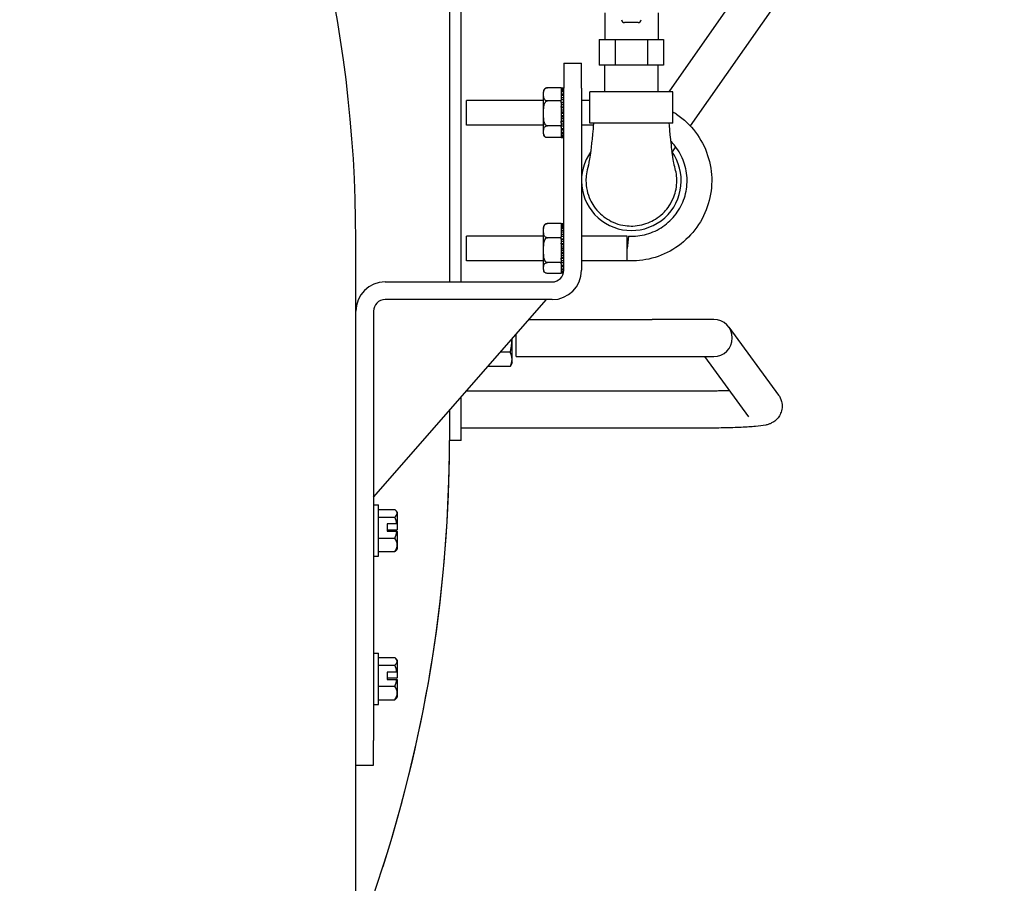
# Model space of a CAD drawing. Header units: inches. Extents: x 24 to 1128, y -94 to 748.
# Tile 102 of 256: x 465 to 475, y 183 to 192. Entities that reach past the tile are written whole.
import ezdxf

# ---------------------------------------------------------------- set-up
doc = ezdxf.new("R2010")
doc.units = ezdxf.units.IN
doc.header["$LTSCALE"] = 32
doc.header["$MEASUREMENT"] = 0
doc.layers.add('Visible (ANSI)', color=7, linetype='Continuous', lineweight=30)

msp = doc.modelspace()

# ---------------------------------------------------------------- linework, layer by layer
at = {"layer": 'Visible (ANSI)'}
for p, q in [((469.14219, 197.39857), (469.14219, 189.25554)), ((469.26179, 189.25554), (469.26179, 197.39857)), ((474.45312, 195.60089), (471.36474, 191.1814)), ((474.7605, 195.38609), (471.58027, 190.83516)), ((470.71418, 191.9794), (470.71418, 191.7104)), ((471.25418, 191.9794), (471.25418, 191.7104)), ((471.05275, 191.88097), (470.9156, 191.88097)), ((470.65913, 191.7104), (470.8217, 191.7104)), ((470.65913, 191.7104), (470.65913, 191.4504)), ((470.8217, 191.7104), (471.14675, 191.7104)), ((470.8217, 191.7104), (470.8217, 191.4504)), ((471.14675, 191.7104), (471.14675, 191.4504)), ((471.14675, 191.7104), (471.30923, 191.7104)), ((471.30923, 191.7104), (471.30923, 191.4504)), ((470.29988, 191.4689), (470.47918, 191.4689)), ((470.29988, 191.4689), (470.29988, 191.2189)), ((470.47918, 191.2189), (470.47918, 191.4689)), ((470.8217, 191.4504), (470.65913, 191.4504)), ((470.71418, 191.1814), (470.71418, 191.4504)), ((471.14675, 191.4504), (470.8217, 191.4504)), ((471.30923, 191.4504), (471.14675, 191.4504)), ((471.25418, 191.1814), (471.25418, 191.4504)), ((470.09488, 190.75631), (470.09488, 191.18149)), ((470.27488, 191.22136), (470.13488, 191.22136)), ((470.27488, 191.21859), (470.27488, 191.22136)), ((470.27488, 191.21886), (470.29988, 191.21886)), ((470.27488, 191.21859), (470.27488, 191.21706)), ((470.29988, 191.21706), (470.27488, 191.21706)), ((470.27488, 191.21706), (470.27488, 191.21165)), ((470.27488, 191.21165), (470.29988, 191.21165)), ((470.27488, 191.21165), (470.27488, 191.20411)), ((470.29988, 191.20411), (470.27488, 191.20411)), ((470.27488, 191.20411), (470.27488, 191.19227)), ((470.27488, 191.19227), (470.29988, 191.19227)), ((470.27488, 191.19227), (470.27488, 191.17937)), ((470.29988, 191.17937), (470.27488, 191.17937)), ((470.27488, 191.17937), (470.27488, 191.16169)), ((470.27488, 191.16169), (470.29988, 191.16169)), ((470.27488, 191.16169), (470.27488, 191.14407)), ((470.29988, 191.14407), (470.27488, 191.14407)), ((470.27488, 191.14407), (470.27488, 191.12144)), ((470.29988, 189.37354), (470.29988, 191.2189)), ((470.47918, 191.2189), (470.47918, 189.37354)), ((470.56418, 190.8614), (470.56418, 191.1814)), ((471.40418, 191.1814), (470.56418, 191.1814)), ((471.40418, 190.8614), (471.40418, 191.1814)), ((470.09488, 191.0939), (469.31544, 191.0939)), ((469.31544, 190.8439), (469.31544, 191.0939)), ((470.27488, 191.0882), (470.13488, 191.0882)), ((470.27488, 191.12144), (470.29988, 191.12144)), ((470.27488, 191.12144), (470.27488, 191.09998)), ((470.29988, 191.09998), (470.27488, 191.09998)), ((470.27488, 191.09998), (470.27488, 191.09585)), ((470.27488, 191.0882), (470.27488, 191.09585)), ((470.27488, 191.07369), (470.27488, 191.0882)), ((470.27488, 191.07449), (470.29988, 191.07449)), ((470.27488, 191.07369), (470.27488, 191.07354)), ((470.27488, 191.07354), (470.29988, 191.07354)), ((470.27488, 191.07354), (470.27488, 191.04933)), ((470.29988, 191.04933), (470.27488, 191.04933)), ((470.27488, 191.04933), (470.27488, 191.03334)), ((470.27488, 191.02667), (470.27488, 191.03334)), ((470.56418, 191.0939), (470.47918, 191.0939)), ((470.27488, 191.02799), (470.29988, 191.02799)), ((470.27488, 191.02667), (470.27488, 191.02039)), ((470.27488, 191.02039), (470.29988, 191.02039)), ((470.27488, 191.02039), (470.27488, 190.99464)), ((470.29988, 190.99464), (470.27488, 190.99464)), ((470.27488, 190.99464), (470.27488, 190.97853)), ((470.27488, 190.97853), (470.29988, 190.97853)), ((470.27488, 190.97853), (470.27488, 190.96467)), ((470.27488, 190.96467), (470.29988, 190.96467)), ((470.27488, 190.96467), (470.27488, 190.93866)), ((470.29988, 190.93866), (470.27488, 190.93866)), ((470.27488, 190.93866), (470.27488, 190.92859)), ((470.09488, 190.8439), (469.31544, 190.8439)), ((470.27488, 190.83573), (470.13488, 190.83573)), ((470.27488, 190.92859), (470.29988, 190.92859)), ((470.27488, 190.92859), (470.27488, 190.90915)), ((470.27488, 190.90915), (470.29988, 190.90915)), ((470.27488, 190.90915), (470.27488, 190.88419)), ((470.29988, 190.88419), (470.27488, 190.88419)), ((470.27488, 190.88419), (470.27488, 190.88193)), ((470.27488, 190.867), (470.27488, 190.88193)), ((470.27488, 190.88067), (470.29988, 190.88067)), ((470.27488, 190.867), (470.27488, 190.85663)), ((470.27488, 190.85663), (470.29988, 190.85663)), ((470.27488, 190.85663), (470.27488, 190.841)), ((470.27488, 190.83573), (470.27488, 190.841)), ((470.27488, 190.82129), (470.27488, 190.83573)), ((470.29988, 190.83398), (470.27488, 190.83398)), ((470.60269, 190.8439), (470.47918, 190.8439)), ((471.40418, 190.8614), (470.56418, 190.8614)), ((470.27488, 190.82129), (470.27488, 190.80974)), ((470.27488, 190.80974), (470.29988, 190.80974)), ((470.27488, 190.80974), (470.27488, 190.79053)), ((470.27488, 190.79053), (470.27488, 190.77083)), ((470.29988, 190.79053), (470.27488, 190.79053)), ((470.27488, 190.77083), (470.29988, 190.77083)), ((470.27488, 190.77083), (470.27488, 190.75602)), ((470.27488, 190.75602), (470.27488, 190.74185)), ((470.29988, 190.75602), (470.27488, 190.75602)), ((470.27488, 190.74185), (470.29988, 190.74185)), ((470.27488, 190.74185), (470.27488, 190.73219)), ((470.27488, 190.73219), (470.27488, 190.72426)), ((470.29988, 190.73219), (470.27488, 190.73219)), ((470.27488, 190.71643), (470.13488, 190.71643)), ((470.27488, 190.72426), (470.29988, 190.72426)), ((470.27488, 190.72426), (470.27488, 190.72023)), ((470.29988, 190.72023), (470.27488, 190.72023)), ((470.27488, 190.71643), (470.27488, 190.72023)), ((470.27488, 190.71893), (470.29988, 190.71893)), ((471.43259, 190.62381), (471.39678, 190.57257)), ((470.27488, 189.84574), (470.13488, 189.84574)), ((470.27488, 189.84277), (470.27488, 189.84574)), ((470.29988, 189.84348), (470.27488, 189.84348)), ((470.27488, 189.84342), (470.29988, 189.84342)), ((470.27488, 189.84277), (470.27488, 189.84044)), ((470.29988, 189.84044), (470.27488, 189.84044)), ((470.27488, 189.84044), (470.27488, 189.83371)), ((470.27488, 189.83371), (470.29988, 189.83371)), ((470.27488, 189.83371), (470.27488, 189.82505)), ((470.09488, 189.38131), (470.09488, 189.80649)), ((470.29988, 189.82505), (470.27488, 189.82505)), ((470.27488, 189.82505), (470.27488, 189.81198)), ((470.27488, 189.81198), (470.29988, 189.81198)), ((470.27488, 189.81198), (470.27488, 189.79806)), ((470.29988, 189.79806), (470.27488, 189.79806)), ((470.27488, 189.79806), (470.27488, 189.77931)), ((470.27488, 189.77931), (470.29988, 189.77931)), ((470.27488, 189.77931), (470.27488, 189.76084)), ((470.29988, 189.76084), (470.27488, 189.76084)), ((470.27488, 189.76084), (470.27488, 189.73781)), ((470.27488, 189.73734), (470.27488, 189.73781)), ((470.27488, 189.73734), (470.29988, 189.73734)), ((470.27488, 189.73734), (470.27488, 189.71524)), ((468.19385, 189.68787), (468.19385, 189.68787)), ((468.19385, 173.23787), (468.19385, 189.68787)), ((470.09488, 189.7189), (469.31544, 189.7189)), ((469.31544, 189.4689), (469.31544, 189.7189)), ((470.27488, 189.70303), (470.13488, 189.70303)), ((470.29988, 189.71524), (470.27488, 189.71524)), ((470.27488, 189.71524), (470.27488, 189.71123)), ((470.27488, 189.70303), (470.27488, 189.71123)), ((470.27488, 189.68856), (470.27488, 189.70303)), ((470.27488, 189.69049), (470.29988, 189.69049)), ((470.27488, 189.68856), (470.27488, 189.68818)), ((470.27488, 189.68818), (470.29988, 189.68818)), ((470.27488, 189.68818), (470.27488, 189.66356)), ((470.29988, 189.66356), (470.27488, 189.66356)), ((470.27488, 189.66356), (470.27488, 189.6483)), ((470.27488, 189.64164), (470.27488, 189.6483)), ((470.27488, 189.6432), (470.29988, 189.6432)), ((470.27488, 189.64164), (470.27488, 189.6343)), ((470.27488, 189.6343), (470.29988, 189.6343)), ((470.27488, 189.6343), (470.27488, 189.60839)), ((470.94044, 189.7189), (470.47918, 189.7189)), ((470.94044, 189.5939), (470.94044, 189.7189)), ((470.95628, 189.71789), (470.94044, 189.5939)), ((470.29988, 189.60839), (470.27488, 189.60839)), ((470.27488, 189.60839), (470.27488, 189.59344)), ((470.27488, 189.59344), (470.29988, 189.59344)), ((470.27488, 189.59344), (470.27488, 189.57839)), ((470.27488, 189.57839), (470.29988, 189.57839)), ((470.27488, 189.57839), (470.27488, 189.55249)), ((470.29988, 189.55249), (470.27488, 189.55249)), ((470.27488, 189.55249), (470.27488, 189.5437)), ((470.27488, 189.5437), (470.29988, 189.5437)), ((470.27488, 189.5437), (470.27488, 189.52325)), ((470.94044, 189.4689), (470.94044, 189.5939)), ((470.09488, 189.4689), (469.31544, 189.4689)), ((470.27488, 189.45118), (470.13488, 189.45118)), ((470.27488, 189.52325), (470.29988, 189.52325)), ((470.27488, 189.52325), (470.27488, 189.49866)), ((470.29988, 189.49866), (470.27488, 189.49866)), ((470.27488, 189.49866), (470.27488, 189.49726)), ((470.27488, 189.48237), (470.27488, 189.49726)), ((470.27488, 189.49648), (470.29988, 189.49648)), ((470.27488, 189.48237), (470.27488, 189.47166)), ((470.27488, 189.47166), (470.29988, 189.47166)), ((470.27488, 189.47166), (470.27488, 189.45643)), ((470.27488, 189.45118), (470.27488, 189.45643)), ((470.27488, 189.43796), (470.27488, 189.45118)), ((470.29988, 189.44961), (470.27488, 189.44961)), ((470.27488, 189.43796), (470.27488, 189.4262)), ((470.94044, 189.4689), (470.47918, 189.4689)), ((470.27488, 189.34205), (470.13488, 189.34205)), ((470.27488, 189.4262), (470.29988, 189.4262)), ((470.27488, 189.4262), (470.27488, 189.4078)), ((470.27488, 189.4078), (470.27488, 189.38915)), ((470.29988, 189.4078), (470.27488, 189.4078)), ((470.27488, 189.38915), (470.29988, 189.38915)), ((470.27488, 189.38915), (470.27488, 189.37532)), ((470.27488, 189.37532), (470.27488, 189.36236)), ((470.29988, 189.37532), (470.27488, 189.37532)), ((470.27488, 189.36236), (470.29935, 189.36236)), ((470.27488, 189.36236), (470.27488, 189.3538)), ((470.27488, 189.3538), (470.27488, 189.34718)), ((470.29821, 189.3538), (470.27488, 189.3538)), ((470.27488, 189.34718), (470.2969, 189.34718)), ((470.27488, 189.34718), (470.27488, 189.34432)), ((470.2962, 189.34432), (470.27488, 189.34432)), ((470.27488, 189.34205), (470.27488, 189.34432)), ((468.49115, 189.25554), (470.18188, 189.25554)), ((468.37315, 187.07624), (470.12315, 189.07624)), ((470.18188, 189.07624), (468.49115, 189.07624)), ((468.37315, 188.95824), (468.37315, 184.61287)), ((469.94731, 188.87527), (471.19307, 188.87527)), ((471.81806, 188.87527), (471.19307, 188.87527)), ((471.97023, 188.79734), (471.9693, 188.79861)), ((471.97023, 188.79734), (472.47371, 188.1103)), ((469.77585, 188.47127), (469.77585, 188.67932)), ((469.81645, 188.50027), (469.81645, 188.72571)), ((469.75782, 188.54344), (469.65696, 188.54344)), ((469.77585, 188.43777), (469.75782, 188.3991)), ((469.77585, 188.43777), (469.77585, 188.47127)), ((469.81645, 188.50027), (471.19307, 188.50027)), ((471.19307, 188.50027), (471.81806, 188.50027)), ((471.72301, 188.50027), (472.17124, 187.88864)), ((469.75782, 188.3991), (469.53066, 188.3991)), ((471.69803, 188.14969), (469.31243, 188.14969)), ((469.26179, 187.64864), (469.26179, 188.09182)), ((469.14219, 187.95513), (469.14219, 187.64864)), ((471.69803, 187.77469), (469.26179, 187.77469)), ((469.26179, 187.64864), (469.14219, 187.64864)), ((468.37315, 186.99787), (468.42315, 186.99787)), ((468.42315, 186.47787), (468.42315, 186.99787)), ((468.42315, 186.9517), (468.59005, 186.9517)), ((468.42315, 186.87423), (468.59005, 186.87423)), ((468.61315, 186.92537), (468.61315, 186.91296)), ((468.61315, 186.91296), (468.61315, 186.80376)), ((468.61049, 186.80435), (468.51215, 186.80435)), ((468.51215, 186.80435), (468.51215, 186.73028)), ((468.51215, 186.74547), (468.61049, 186.74547)), ((468.61315, 186.80376), (468.61315, 186.74606)), ((468.42315, 186.66041), (468.59005, 186.66041)), ((468.51215, 186.73028), (468.61049, 186.73028)), ((468.61315, 186.72969), (468.61315, 186.59223)), ((468.61315, 186.59223), (468.61315, 186.55037)), ((468.37315, 186.47787), (468.42315, 186.47787)), ((468.42315, 186.52405), (468.59005, 186.52405)), ((468.37315, 185.49787), (468.42315, 185.49787)), ((468.42315, 184.97787), (468.42315, 185.49787)), ((468.42315, 185.4517), (468.59005, 185.4517)), ((468.42315, 185.37423), (468.59005, 185.37423)), ((468.61315, 185.42537), (468.61315, 185.41296)), ((468.61315, 185.41296), (468.61315, 185.30376)), ((468.61049, 185.30435), (468.51215, 185.30435)), ((468.51215, 185.30435), (468.51215, 185.23028)), ((468.61315, 185.30376), (468.61315, 185.24606)), ((468.42315, 185.16041), (468.59005, 185.16041)), ((468.51215, 185.24547), (468.61049, 185.24547)), ((468.51215, 185.23028), (468.61049, 185.23028)), ((468.61315, 185.22969), (468.61315, 185.09223)), ((468.61315, 185.09223), (468.61315, 185.05037)), ((468.37315, 184.97787), (468.42315, 184.97787)), ((468.42315, 185.02405), (468.59005, 185.02405)), ((468.37315, 184.36287), (468.37315, 184.61287)), ((468.19385, 184.36287), (468.37315, 184.36287))]:
    msp.add_line(p, q, dxfattribs=at)
for centre, radius, start, end in [((454.94385, 189.68787), 13.25, 0, 55.410991), ((454.94385, 189.68787), 13.25, 359.999984, 55.410963), ((470.13488, 191.18149), 0.04, 117.174256, 180), ((470.13488, 190.75631), 0.04, 180, 242.825744), ((470.98418, 190.2814), 0.505, 144.122734, 35.877531), ((470.13488, 189.80649), 0.04, 131.48581, 180), ((470.13488, 189.38131), 0.04, 180, 228.51419), ((470.18188, 189.37354), 0.2973, 270, 0), ((470.18188, 189.37354), 0.118, 270, 0), ((468.49115, 188.95824), 0.2973, 90, 180), ((468.49115, 188.95824), 0.118, 90, 180), ((471.81806, 188.68777), 0.1875, 270, 90), ((454.97367, 187.64864), 14.16852, 338.918164, 0), ((454.97373, 187.64884), 14.16852, 342.284921, 359.999208), ((468.34799, 186.73787), 0.32476, 35.26439, 38.190919), ((468.34799, 186.73787), 0.32476, 321.809081, 324.73561), ((468.34799, 185.23787), 0.32476, 35.26439, 38.190919), ((468.34799, 185.23787), 0.32476, 321.809081, 324.73561)]:
    msp.add_arc(centre, radius, start, end, dxfattribs=at)
for centre, major_axis, ratio, start_param, end_param in [((470.91568, 191.91251), (-0.02174, -0.02291), 0.9974002, 5.5252668, 7.0411038), ((471.05267, 191.91251), (0.02174, -0.02291), 0.9974002, 5.5252668, 7.0411038), ((468.34799, 186.91296), (0.26517, 0), 0.3578088, 0, 0.4205343), ((468.34799, 186.91296), (0.26517, 0), 0.3578088, 5.862651, 6.2831853), ((468.34799, 186.76732), (0.26517, 0), 0.9875945, 0.1418971, 0.4205343), ((468.34799, 186.77491), (-0.32259, 0), 0.1570259, 3.7474838, 3.7618421), ((468.34799, 186.77491), (0.32259, 0), 0.1570259, 5.6629358, 5.6772942), ((468.34799, 186.76732), (0.26517, 0), 0.9875945, 5.862651, 6.1412883), ((468.34799, 186.59223), (0.26517, 0), 0.6297857, 0, 0.4205343), ((468.34799, 186.70084), (0.32259, 0), 0.1570259, 0.6058911, 0.6202495), ((468.34799, 186.59223), (0.26517, 0), 0.6297857, 5.862651, 6.2831853), ((468.34799, 186.56279), (0.26517, 0), 0.3578088, 5.862651, 6.0088085), ((468.34799, 185.41296), (0.26517, 0), 0.3578088, 0, 0.4205343), ((468.34799, 185.41296), (0.26517, 0), 0.3578088, 5.862651, 6.2831853), ((468.34799, 185.26732), (0.26517, 0), 0.9875945, 0.1418971, 0.4205343), ((468.34799, 185.27491), (-0.32259, 0), 0.1570259, 3.7474838, 3.7618421), ((468.34799, 185.26732), (0.26517, 0), 0.9875945, 5.862651, 6.1412883), ((468.34799, 185.09223), (0.26517, 0), 0.6297857, 0, 0.4205343), ((468.34799, 185.27491), (0.32259, 0), 0.1570259, 5.6629358, 5.6772942), ((468.34799, 185.20084), (0.32259, 0), 0.1570259, 0.6058911, 0.6202495), ((468.34799, 185.09223), (0.26517, 0), 0.6297857, 5.862651, 6.2831853), ((468.34799, 185.06279), (0.26517, 0), 0.3578088, 5.862651, 6.0088085)]:
    msp.add_ellipse(centre, major_axis=major_axis, ratio=ratio, start_param=start_param, end_param=end_param, dxfattribs=at)
for points, knots in [([(470.13488, 191.0882), (470.1317, 191.0882), (470.12801, 191.08871), (470.12138, 191.09048), (470.11758, 191.09228), (470.11048, 191.09691), (470.10686, 191.10092), (470.09962, 191.112), (470.09761, 191.12059), (470.09549, 191.13798), (470.09535, 191.14678), (470.09535, 191.16278), (470.09549, 191.17158), (470.09761, 191.18897), (470.09962, 191.19756), (470.10686, 191.20864), (470.11048, 191.21265), (470.11758, 191.21728), (470.12138, 191.21908), (470.12801, 191.22085), (470.1317, 191.22136), (470.13488, 191.22136)], [-1.02484287, -1.02484287, -1.02484287, -1.02484287, -1.00063413, -1.00063413, -0.9681858, -0.9681858, -0.91462736, -0.91462736, -0.79892797, -0.79892797, -0.68322858, -0.68322858, -0.56752919, -0.56752919, -0.4518298, -0.4518298, -0.39827136, -0.39827136, -0.36582303, -0.36582303, -0.34161429, -0.34161429, -0.34161429, -0.34161429]), ([(470.13488, 191.22136), (470.1317, 191.22136), (470.12801, 191.2209), (470.12213, 191.2195), (470.11909, 191.21831), (470.11662, 191.21707)], [-1.02484287, -1.02484287, -1.02484287, -1.02484287, -1.000634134, -1.000634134, -0.974617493, -0.974617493, -0.974617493, -0.974617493]), ([(470.13488, 190.83573), (470.1317, 190.83573), (470.12801, 190.8367), (470.12138, 190.84006), (470.11758, 190.84348), (470.11048, 190.85225), (470.10686, 190.85986), (470.09962, 190.88085), (470.09761, 190.89715), (470.09549, 190.93012), (470.09535, 190.94679), (470.09535, 190.97714), (470.09549, 190.99382), (470.09761, 191.02679), (470.09962, 191.04308), (470.10686, 191.06407), (470.11048, 191.07168), (470.11758, 191.08046), (470.12138, 191.08387), (470.12801, 191.08723), (470.1317, 191.0882), (470.13488, 191.0882)], [-1.02484287, -1.02484287, -1.02484287, -1.02484287, -1.00063413, -1.00063413, -0.9681858, -0.9681858, -0.91462736, -0.91462736, -0.79892797, -0.79892797, -0.68322858, -0.68322858, -0.56752919, -0.56752919, -0.4518298, -0.4518298, -0.39827136, -0.39827136, -0.36582303, -0.36582303, -0.34161429, -0.34161429, -0.34161429, -0.34161429]), ([(471.40418, 190.97827), (471.41719, 190.97044), (471.42996, 190.96226), (471.51531, 190.90408), (471.58082, 190.84163), (471.68697, 190.70083), (471.72898, 190.62067), (471.78437, 190.45327), (471.79845, 190.36386), (471.79722, 190.18754), (471.78188, 190.09834), (471.72416, 189.93173), (471.68103, 189.85217), (471.57292, 189.71287), (471.50655, 189.65134), (471.35947, 189.55408), (471.27687, 189.51709), (471.11024, 189.47315), (471.02449, 189.46437), (470.94044, 189.4689)], [1.2263969, 1.2263969, 1.2263969, 1.2263969, 1.3416887, 1.3416887, 2.0134866, 2.0134866, 2.6852872, 2.6852872, 3.3570806, 3.3570806, 4.0288814, 4.0288814, 4.7006819, 4.7006819, 5.3724825, 5.3724825, 6.0442759, 6.0442759, 6.6856012, 6.6856012, 6.6856012, 6.6856012]), ([(470.13488, 190.71643), (470.1317, 190.71643), (470.12801, 190.71689), (470.12138, 190.71848), (470.11758, 190.72009), (470.11048, 190.72424), (470.10686, 190.72783), (470.09962, 190.73775), (470.09761, 190.74545), (470.09549, 190.76103), (470.09535, 190.76891), (470.09535, 190.78326), (470.09549, 190.79113), (470.09761, 190.80671), (470.09962, 190.81442), (470.10686, 190.82433), (470.11048, 190.82793), (470.11758, 190.83208), (470.12138, 190.83369), (470.12801, 190.83528), (470.1317, 190.83573), (470.13488, 190.83573)], [-1.02484287, -1.02484287, -1.02484287, -1.02484287, -1.00063413, -1.00063413, -0.9681858, -0.9681858, -0.91462736, -0.91462736, -0.79892797, -0.79892797, -0.68322858, -0.68322858, -0.56752919, -0.56752919, -0.4518298, -0.4518298, -0.39827136, -0.39827136, -0.36582303, -0.36582303, -0.34161429, -0.34161429, -0.34161429, -0.34161429]), ([(470.55095, 190.4358), (470.55095, 190.4358), (470.55104, 190.43611), (470.55188, 190.43918), (470.55375, 190.44654), (470.559, 190.47206), (470.56269, 190.49252), (470.57081, 190.54516), (470.57536, 190.57884), (470.58481, 190.65768), (470.58978, 190.70448), (470.59782, 190.78817), (470.60107, 190.82455), (470.60419, 190.8614)], [0.1705634, 0.1705634, 0.1705634, 0.1705634, 0.23813, 0.23813, 0.5060655, 0.5060655, 0.8311083, 0.8311083, 1.1866787, 1.1866787, 1.5876483, 1.5876483, 1.8779794, 1.8779794, 1.8779794, 1.8779794]), ([(471.36418, 190.8614), (471.36815, 190.81434), (471.37238, 190.76798), (471.38059, 190.6858), (471.38458, 190.64906), (471.39167, 190.58993), (471.39478, 190.566), (471.40294, 190.50828), (471.40803, 190.47864), (471.41493, 190.44446), (471.4173, 190.43591), (471.4173, 190.43591)], [0, 0, 0, 0, 0.3705877, 0.3705877, 0.6921378, 0.6921378, 0.9373711, 0.9373711, 1.3547995, 1.3547995, 1.6980314, 1.6980314, 1.6980314, 1.6980314]), ([(470.95628, 189.71789), (471.01716, 189.71488), (471.07932, 189.72195), (471.19679, 189.75523), (471.25359, 189.78193), (471.35433, 189.85123), (471.39956, 189.89473), (471.47274, 189.99267), (471.50163, 190.04838), (471.53953, 190.16462), (471.54903, 190.22665), (471.54765, 190.34891), (471.53675, 190.41071), (471.49623, 190.52607), (471.46608, 190.58111), (471.41382, 190.64784), (471.39798, 190.6656), (471.38107, 190.68233)], [0, 0, 0, 0, 0.4644532, 0.4644532, 0.9303245, 0.9303245, 1.3961447, 1.3961447, 1.8619617, 1.8619617, 2.3277838, 2.3277838, 2.7936057, 2.7936057, 3.2594277, 3.2594277, 3.4395029, 3.4395029, 3.4395029, 3.4395029]), ([(470.55136, 190.43729), (470.52826, 190.37325), (470.52421, 190.3182), (470.52419, 190.2814), (470.52417, 190.24818), (470.52773, 190.21503), (470.54218, 190.1497), (470.55296, 190.11802), (470.58472, 190.04942), (470.61591, 189.9957), (470.71443, 189.90408), (470.76645, 189.87206), (470.89313, 189.82405), (470.9552, 189.82026), (471.05996, 189.82368), (471.11916, 189.83766), (471.22078, 189.88368), (471.27253, 189.91651), (471.34866, 189.99765), (471.38711, 190.04718), (471.43286, 190.16697), (471.44418, 190.22279), (471.44418, 190.2814)], [-0.2804146, -0.2804146, -0.2804146, -0.2804146, 0, 0, 0, 0.2530922, 0.2530922, 0.506925, 0.506925, 0.8341872, 0.8341872, 1.100402, 1.100402, 1.4404862, 1.4404862, 1.9143289, 1.9143289, 2.3195018, 2.3195018, 2.5722504, 2.5722504, 2.7531515, 2.7531515, 2.7531515, 2.7531515]), ([(471.44418, 190.2814), (471.44418, 190.28434), (471.44415, 190.28729), (471.44311, 190.34068), (471.43374, 190.39063), (471.41686, 190.43752)], [-2.54415275, -2.54415275, -2.54415275, -2.54415275, -2.53506364, -2.53506364, -2.38013843, -2.38013843, -2.38013843, -2.38013843]), ([(470.13488, 189.70303), (470.1317, 189.70303), (470.12801, 189.70357), (470.12138, 189.70547), (470.11758, 189.7074), (470.11048, 189.71236), (470.10686, 189.71666), (470.09962, 189.72853), (470.09761, 189.73774), (470.09549, 189.75638), (470.09535, 189.76581), (470.09535, 189.78296), (470.09549, 189.79239), (470.09761, 189.81103), (470.09962, 189.82024), (470.10686, 189.8321), (470.11048, 189.83641), (470.11758, 189.84137), (470.12138, 189.8433), (470.12801, 189.8452), (470.1317, 189.84574), (470.13488, 189.84574)], [-1.02484287, -1.02484287, -1.02484287, -1.02484287, -1.00063413, -1.00063413, -0.9681858, -0.9681858, -0.91462736, -0.91462736, -0.79892797, -0.79892797, -0.68322858, -0.68322858, -0.56752919, -0.56752919, -0.4518298, -0.4518298, -0.39827136, -0.39827136, -0.36582303, -0.36582303, -0.34161429, -0.34161429, -0.34161429, -0.34161429]), ([(470.13488, 189.84574), (470.1317, 189.84574), (470.12801, 189.84532), (470.12138, 189.84387), (470.11758, 189.8424), (470.11247, 189.83967), (470.11028, 189.83808), (470.10842, 189.83645)], [-1.02484287, -1.02484287, -1.02484287, -1.02484287, -1.000634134, -1.000634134, -0.968185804, -0.968185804, -0.938697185, -0.938697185, -0.938697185, -0.938697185]), ([(470.13488, 189.45118), (470.1317, 189.45118), (470.12801, 189.45215), (470.12138, 189.4555), (470.11758, 189.45891), (470.11048, 189.46766), (470.10686, 189.47525), (470.09962, 189.49619), (470.09761, 189.51244), (470.09549, 189.54533), (470.09535, 189.56196), (470.09535, 189.59224), (470.09549, 189.60887), (470.09761, 189.64176), (470.09962, 189.65802), (470.10686, 189.67896), (470.11048, 189.68655), (470.11758, 189.6953), (470.12138, 189.69871), (470.12801, 189.70206), (470.1317, 189.70303), (470.13488, 189.70303)], [-1.02484287, -1.02484287, -1.02484287, -1.02484287, -1.00063413, -1.00063413, -0.9681858, -0.9681858, -0.91462736, -0.91462736, -0.79892797, -0.79892797, -0.68322858, -0.68322858, -0.56752919, -0.56752919, -0.4518298, -0.4518298, -0.39827136, -0.39827136, -0.36582303, -0.36582303, -0.34161429, -0.34161429, -0.34161429, -0.34161429]), ([(470.13488, 189.34205), (470.1317, 189.34205), (470.12801, 189.34247), (470.12138, 189.34392), (470.11758, 189.3454), (470.11048, 189.34919), (470.10686, 189.35248), (470.09962, 189.36155), (470.09761, 189.3686), (470.09549, 189.38285), (470.09535, 189.39006), (470.09535, 189.40318), (470.09549, 189.41038), (470.09761, 189.42464), (470.09962, 189.43168), (470.10686, 189.44075), (470.11048, 189.44404), (470.11758, 189.44783), (470.12138, 189.44931), (470.12801, 189.45076), (470.1317, 189.45118), (470.13488, 189.45118)], [-1.02484287, -1.02484287, -1.02484287, -1.02484287, -1.00063413, -1.00063413, -0.9681858, -0.9681858, -0.91462736, -0.91462736, -0.79892797, -0.79892797, -0.68322858, -0.68322858, -0.56752919, -0.56752919, -0.4518298, -0.4518298, -0.39827136, -0.39827136, -0.36582303, -0.36582303, -0.34161429, -0.34161429, -0.34161429, -0.34161429]), ([(471.97711, 188.15353), (471.97687, 188.15353), (471.97662, 188.15352), (471.96238, 188.15311), (471.9481, 188.15273), (471.91884, 188.15203), (471.90388, 188.15171), (471.87353, 188.15115), (471.85816, 188.1509), (471.8273, 188.15047), (471.81183, 188.15029), (471.7638, 188.14984), (471.73091, 188.14969), (471.69803, 188.14969)], [7.38125369, 7.38125369, 7.38125369, 7.38125369, 7.38261157, 7.38261157, 7.45986559, 7.45986559, 7.53806133, 7.53806133, 7.61621694, 7.61621694, 7.69336203, 7.69336203, 7.85398163, 7.85398163, 7.85398163, 7.85398163]), ([(472.47371, 188.1103), (472.48541, 188.09433), (472.49757, 188.07242), (472.50969, 188.02514), (472.5117, 188.00262), (472.50792, 187.96053), (472.50267, 187.94114), (472.48795, 187.90593), (472.47822, 187.89104), (472.45679, 187.86416), (472.44542, 187.85424), (472.42294, 187.83693), (472.41279, 187.83127), (472.393, 187.82118), (472.38445, 187.81792), (472.3638, 187.81067), (472.354, 187.80826), (472.3105, 187.79851), (472.28027, 187.7954), (472.1997, 187.78825), (472.15191, 187.78525), (472.04328, 187.78026), (471.98258, 187.7783), (471.85387, 187.77558), (471.78589, 187.77483), (471.71106, 187.7747), (471.70454, 187.77469), (471.69803, 187.77469)], [6.2412605, 6.2412605, 6.2412605, 6.2412605, 6.2685155, 6.2685155, 6.288325, 6.288325, 6.30711, 6.30711, 6.3288024, 6.3288024, 6.3573625, 6.3573625, 6.3950314, 6.3950314, 6.4447605, 6.4447605, 6.5330519, 6.5330519, 6.8555961, 6.8555961, 7.1781404, 7.1781404, 7.5006846, 7.5006846, 7.8232288, 7.8232288, 7.8539816, 7.8539816, 7.8539816, 7.8539816])]:
    msp.add_open_spline(points, degree=3, knots=knots, dxfattribs=at)
for points, weights in [([(469.75782, 188.54344), (469.77478, 188.6162), (469.77579, 188.67924)], [1.0367295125, 1.05562904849, 1.00658991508]), ([(469.77585, 188.47127), (469.77585, 188.50476), (469.75782, 188.54344)], [1, 1.05684474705, 1.0367295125]), ([(469.75782, 188.3991), (469.77585, 188.43777), (469.77585, 188.47127)], [1.0367295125, 1.05684474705, 1])]:
    msp.add_rational_spline(points, weights, degree=2, dxfattribs=at)

doc.saveas('drawing.dxf')
